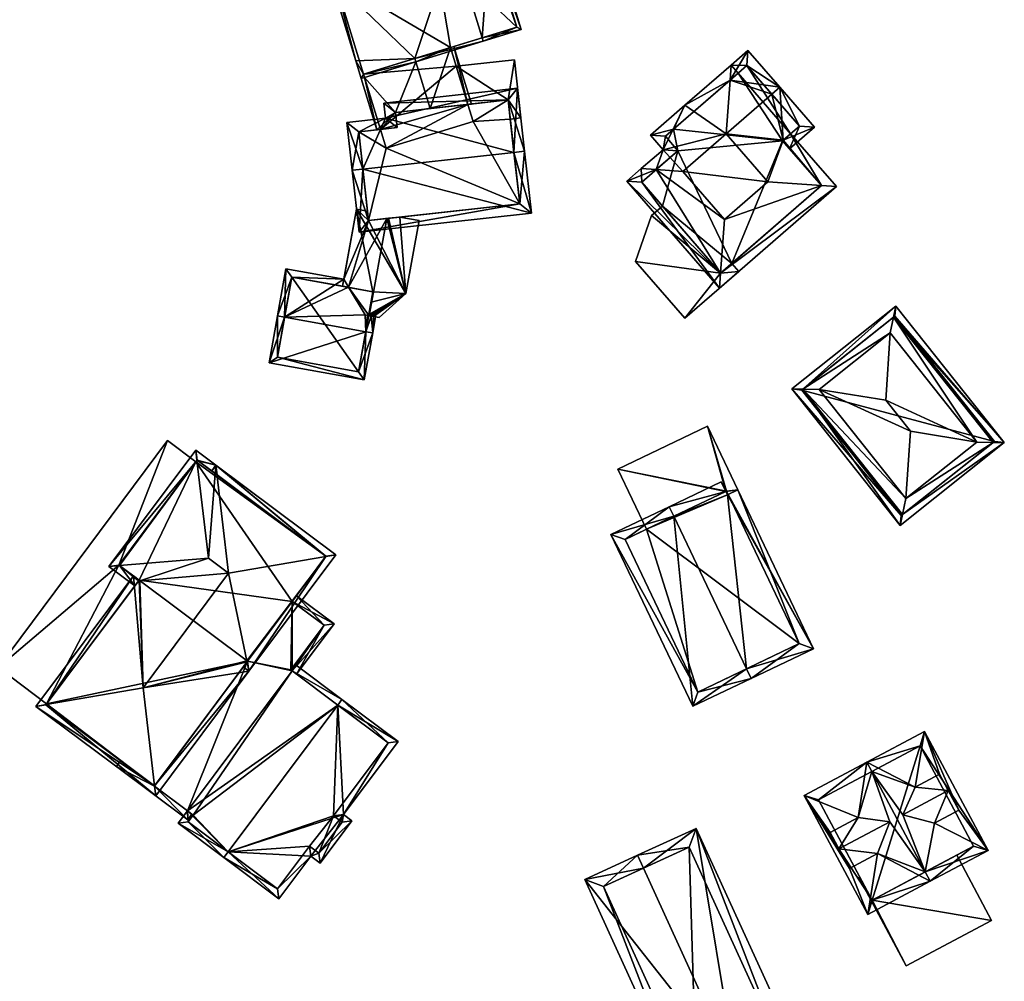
# Model space of a CAD drawing. Header units: inches. Extents: x 2685601 to 2690022, y 1235992 to 1239010.
# Tile 38 of 256: x 2685873 to 2685942, y 1237071 to 1237139. Entities that reach past the tile are written whole.
import ezdxf

# ---------------------------------------------------------------- set-up
doc = ezdxf.new("R2010")
doc.units = ezdxf.units.IN
doc.header["$MEASUREMENT"] = 0
doc.layers.add('Gebaeude Einzelhaus', color=10, linetype='Continuous')
doc.layers.add('Offenes Gebaeude', color=10, linetype='Continuous')

msp = doc.modelspace()

# ---------------------------------------------------------------- meshes
at = {"layer": 'Gebaeude Einzelhaus'}
mesh = msp.add_polyface(dxfattribs=at)
corners = [(2685900.532, 1237135.991, 460.203), (2685905.359, 1237137.206, 462.58), (2685905.286, 1237137.445, 462.58), (2685900.605, 1237135.752, 460.203), (2685903.237, 1237144.139, 462.58), (2685894.541, 1237141.74, 458.267), (2685903.164, 1237144.379, 462.58), (2685896.351, 1237135.824, 458.267), (2685896.901, 1237134.88, 458.387), (2685896.735, 1237134.568, 458.267), (2685896.974, 1237134.641, 458.387), (2685908.033, 1237138.024, 460.756), (2685905.839, 1237145.196, 460.756), (2685894.854, 1237141.574, 458.387), (2685907.72, 1237138.19, 460.92), (2685905.673, 1237144.884, 460.919), (2685907.72, 1237138.19, 452.331), (2685905.673, 1237144.884, 452.331), (2685905.673, 1237144.884, 459.216), (2685901.864, 1237143.719, 458.823), (2685901.864, 1237143.719, 452.331), (2685894.854, 1237141.574, 452.331), (2685903.414, 1237144.193, 460.563), (2685905.434, 1237144.811, 459.358), (2685905.434, 1237144.811, 452.331), (2685896.901, 1237134.88, 452.331), (2685903.047, 1237136.76, 458.889), (2685903.047, 1237136.76, 452.331)]
mesh.append_faces([[corners[k] for k in face] for face in [(11, 15, 12), (12, 15, 6), (6, 15, 4), (1, 14, 11), (11, 14, 15), (1, 2, 14), (7, 8, 9), (9, 8, 10), (7, 13, 8), (13, 6, 4), (7, 5, 13), (13, 5, 6), (3, 0, 1), (1, 0, 2), (2, 12, 4), (4, 12, 6), (1, 11, 2), (2, 11, 12), (8, 9, 10), (0, 7, 8), (8, 7, 9), (0, 5, 7), (0, 4, 5), (5, 4, 6), (0, 2, 4), (3, 1, 0), (0, 1, 2)]], dxfattribs={"color": 13})
mesh.append_faces([[corners[k] for k in face] for face in [(20, 27, 21), (21, 27, 25), (17, 16, 24), (24, 16, 20), (20, 16, 27), (16, 26, 27), (26, 2, 0), (16, 14, 26), (26, 14, 2), (8, 13, 25), (25, 13, 21), (23, 18, 24), (24, 18, 17), (22, 15, 23), (23, 15, 18), (19, 4, 22), (22, 4, 15), (21, 13, 20), (20, 13, 19), (19, 13, 4), (16, 18, 14), (14, 18, 15), (16, 17, 18)]], dxfattribs={"color": 41})
mesh = msp.add_polyface(dxfattribs=at)
corners = [(2685903.047, 1237136.76, 458.889), (2685901.616, 1237132.45, 460.203), (2685904.276, 1237132.744, 458.889), (2685900.605, 1237135.752, 460.203), (2685903.286, 1237136.833, 458.764), (2685904.529, 1237132.772, 458.764), (2685900.532, 1237135.991, 460.203), (2685896.901, 1237134.88, 458.387), (2685896.974, 1237134.641, 458.387), (2685897.84, 1237130.952, 458.267), (2685896.735, 1237134.568, 458.267), (2685899.16, 1237132.178, 459.042), (2685898.094, 1237130.98, 458.387), (2685899.278, 1237131.111, 458.947), (2685903.453, 1237135.433, 457.603), (2685903.047, 1237136.76, 452.331), (2685904.276, 1237132.744, 457.603), (2685903.453, 1237135.433, 452.331), (2685896.901, 1237134.88, 452.331), (2685898.094, 1237130.98, 452.331), (2685904.276, 1237132.744, 452.331), (2685898.498, 1237129.66, 452.331), (2685904.644, 1237131.541, 452.331)]
mesh.append_faces([[corners[k] for k in face] for face in [(10, 8, 9), (9, 8, 12), (0, 4, 2), (2, 4, 5), (3, 11, 1), (11, 12, 13), (11, 9, 12), (3, 8, 11), (11, 8, 9), (9, 8, 10), (3, 7, 8), (3, 6, 7), (3, 0, 6), (0, 2, 4), (4, 2, 5), (3, 1, 0), (0, 1, 2)]], dxfattribs={"color": 13})
mesh.append_faces([[corners[k] for k in face] for face in [(19, 20, 21), (21, 20, 22), (19, 17, 20), (19, 18, 17), (17, 18, 15), (8, 19, 12), (8, 18, 19), (8, 7, 18), (15, 14, 17), (14, 2, 16), (15, 0, 14), (14, 0, 2)]], dxfattribs={"color": 41})
mesh = msp.add_polyface(dxfattribs=at)
corners = [(2685929.231, 1237127.02, 464.2), (2685927.049, 1237130.676, 463.476), (2685926.527, 1237130.222, 464.144), (2685930.289, 1237126.945, 463.476), (2685925.445, 1237127.283, 466.793), (2685922.504, 1237130.67, 466.793), (2685929.23, 1237127.019, 464.201), (2685923.339, 1237134.948, 463.476), (2685922.848, 1237135.514, 463.476), (2685922.773, 1237134.456, 464.2), (2685919.595, 1237132.688, 463.476), (2685917.153, 1237130.568, 463.476), (2685918.043, 1237129.545, 464.787), (2685917.569, 1237128.14, 465.512), (2685916.51, 1237128.214, 464.787), (2685919.439, 1237128.009, 466.793), (2685915.485, 1237127.324, 463.476), (2685922.113, 1237120.836, 464.2), (2685922.038, 1237119.779, 463.476), (2685922.381, 1237124.621, 466.793), (2685918.791, 1237130.998, 464.201), (2685918.211, 1237130.494, 464.201), (2685919.101, 1237129.471, 465.512), (2685916.543, 1237127.249, 464.2), (2685926.483, 1237130.184, 464.2), (2685926.288, 1237133.956, 466.793), (2685924.038, 1237136.548, 463.476), (2685925.722, 1237133.465, 466.793), (2685926.975, 1237129.618, 463.476), (2685926.483, 1237130.184, 464.144), (2685928.731, 1237131.143, 463.476), (2685923.963, 1237135.49, 464.2), (2685927.674, 1237131.218, 464.143), (2685918.791, 1237130.998, 451.668), (2685923.339, 1237134.948, 451.668), (2685918.211, 1237130.494, 451.668), (2685919.101, 1237129.471, 451.668), (2685916.543, 1237127.249, 451.668), (2685918.006, 1237125.565, 461.485), (2685918.006, 1237125.565, 451.667), (2685922.113, 1237120.836, 461.485), (2685929.231, 1237127.02, 451.667), (2685922.903, 1237121.522, 461.485), (2685922.903, 1237121.522, 451.667), (2685926.483, 1237130.184, 451.668), (2685927.049, 1237130.676, 451.668), (2685922.113, 1237120.836, 451.667), (2685927.674, 1237131.218, 451.668), (2685923.963, 1237135.49, 451.668)]
mesh.append_faces([[corners[k] for k in face] for face in [(30, 32, 25), (25, 32, 27), (30, 28, 32), (32, 28, 2), (2, 28, 29), (27, 31, 25), (25, 31, 26), (26, 31, 8), (8, 31, 9), (27, 2, 25), (25, 2, 30), (30, 2, 28), (28, 2, 29), (27, 5, 2), (27, 9, 5), (9, 26, 8), (27, 25, 9), (9, 25, 26), (1, 0, 2), (2, 0, 24), (1, 3, 0), (3, 6, 0), (18, 17, 3), (3, 17, 6), (13, 23, 14), (14, 23, 16), (16, 23, 18), (18, 23, 17), (7, 9, 8), (12, 13, 14), (12, 22, 13), (11, 21, 12), (12, 21, 22), (10, 20, 11), (11, 20, 21), (10, 9, 20), (10, 8, 9), (19, 4, 15), (15, 4, 5), (17, 6, 19), (19, 6, 4), (18, 3, 17), (17, 3, 6), (6, 3, 0), (13, 19, 15), (13, 17, 19), (13, 16, 17), (17, 16, 18), (13, 14, 16), (10, 9, 8), (10, 5, 9), (10, 12, 5), (5, 12, 15), (15, 12, 13), (13, 12, 14), (10, 11, 12), (7, 8, 9), (0, 2, 6), (6, 2, 4), (4, 2, 5), (3, 1, 0), (0, 1, 2)]], dxfattribs={"color": 13})
mesh.append_faces([[corners[k] for k in face] for face in [(45, 48, 47), (45, 34, 48), (31, 7, 9), (31, 48, 7), (7, 48, 34), (27, 32, 31), (31, 32, 48), (48, 32, 47), (2, 1, 32), (32, 1, 47), (47, 1, 45), (39, 43, 46), (43, 44, 41), (44, 34, 45), (44, 33, 34), (37, 36, 39), (39, 36, 43), (43, 36, 44), (44, 36, 33), (33, 36, 35), (29, 2, 24), (29, 1, 2), (29, 44, 1), (1, 44, 45), (0, 29, 24), (0, 41, 29), (29, 41, 44), (40, 42, 17), (17, 42, 6), (6, 42, 0), (0, 42, 41), (41, 42, 43), (17, 38, 40), (38, 37, 39), (17, 23, 38), (38, 23, 37), (23, 36, 37), (13, 22, 23), (23, 22, 36), (22, 21, 36), (36, 21, 35), (20, 35, 21), (20, 33, 35), (20, 7, 33), (33, 7, 34), (20, 9, 7)]], dxfattribs={"color": 41})
mesh = msp.add_polyface(dxfattribs=at)
corners = [(2685907.115, 1237133.058, 457.603), (2685903.453, 1237135.433, 457.603), (2685904.276, 1237132.744, 457.603), (2685907.556, 1237135.888, 457.603), (2685908.01, 1237131.791, 457.603), (2685907.264, 1237131.708, 457.603), (2685907.264, 1237131.708, 452.331), (2685908.01, 1237131.791, 452.331), (2685907.556, 1237135.888, 452.331), (2685903.453, 1237135.433, 452.331), (2685907.115, 1237133.058, 452.331), (2685904.276, 1237132.744, 452.331)]
mesh.append_faces([[corners[k] for k in face] for face in [(3, 0, 4), (4, 0, 5), (3, 1, 0), (0, 1, 2)]], dxfattribs={"color": 13})
mesh.append_faces([[corners[k] for k in face] for face in [(8, 10, 9), (9, 10, 11), (8, 7, 10), (10, 7, 6), (8, 9, 3), (3, 9, 1), (3, 4, 8), (8, 4, 7), (7, 4, 6), (6, 4, 5)]], dxfattribs={"color": 41})
mesh = msp.add_polyface(dxfattribs=at)
corners = [(2685898.45, 1237131.774, 462.797), (2685907.778, 1237133.885, 462.082), (2685898.333, 1237132.84, 462.082), (2685907.525, 1237129.357, 465.068), (2685908.27, 1237129.439, 465.068), (2685896.854, 1237128.175, 465.068), (2685895.735, 1237131.474, 462.797), (2685896.109, 1237128.093, 465.068), (2685896.593, 1237123.721, 462.413), (2685908.754, 1237125.068, 462.413), (2685896.563, 1237130.811, 463.298), (2685897.255, 1237124.549, 462.866), (2685907.926, 1237125.73, 462.865), (2685907.115, 1237133.058, 462.582), (2685899.16, 1237132.178, 462.581), (2685899.278, 1237131.111, 463.298), (2685907.264, 1237131.708, 457.603), (2685907.926, 1237125.73, 452.331), (2685907.264, 1237131.708, 452.331), (2685907.115, 1237133.058, 457.603), (2685904.276, 1237132.744, 458.889), (2685901.616, 1237132.45, 460.203), (2685904.276, 1237132.744, 457.603), (2685899.16, 1237132.178, 459.042), (2685899.278, 1237131.111, 458.947), (2685898.094, 1237130.98, 458.387), (2685896.563, 1237130.811, 452.331), (2685898.094, 1237130.98, 452.331), (2685897.182, 1237125.212, 461.013), (2685897.182, 1237125.212, 461.113), (2685897.255, 1237124.549, 452.331), (2685897.255, 1237124.549, 460.795), (2685897.255, 1237124.549, 461.241), (2685899.464, 1237124.793, 461.468), (2685898.557, 1237124.693, 462.082), (2685899.464, 1237124.793, 461.568), (2685898.661, 1237124.705, 461.923), (2685898.498, 1237129.66, 452.331), (2685904.644, 1237131.541, 452.331), (2685907.115, 1237133.058, 452.331), (2685904.276, 1237132.744, 452.331)]
mesh.append_faces([[corners[k] for k in face] for face in [(15, 10, 0), (14, 15, 0), (13, 14, 2), (2, 14, 0), (1, 13, 2), (3, 13, 4), (12, 3, 4), (4, 13, 1), (9, 12, 4), (8, 11, 12), (8, 12, 9), (5, 11, 7), (10, 5, 7), (7, 11, 8), (0, 10, 6), (6, 10, 7), (5, 9, 3), (3, 9, 4), (7, 8, 5), (5, 8, 9), (5, 6, 7), (3, 0, 5), (5, 0, 6), (4, 1, 3), (3, 1, 0), (0, 1, 2)]], dxfattribs={"color": 13})
mesh.append_faces([[corners[k] for k in face] for face in [(18, 38, 39), (39, 38, 40), (37, 26, 27), (37, 30, 26), (18, 17, 38), (38, 17, 37), (37, 17, 30), (30, 33, 31), (31, 33, 36), (34, 11, 32), (33, 12, 35), (35, 12, 34), (34, 12, 11), (30, 17, 33), (33, 17, 12), (5, 29, 11), (11, 29, 32), (28, 30, 31), (28, 26, 30), (5, 10, 29), (29, 10, 28), (28, 10, 26), (26, 25, 27), (26, 10, 25), (25, 10, 24), (24, 10, 15), (24, 14, 23), (24, 15, 14), (14, 21, 23), (20, 19, 22), (14, 13, 21), (21, 13, 20), (20, 13, 19), (13, 16, 19), (16, 17, 18), (13, 12, 16), (16, 12, 17), (13, 3, 12)]], dxfattribs={"color": 41})
mesh = msp.add_polyface(dxfattribs=at)
corners = [(2685922.113, 1237120.836, 461.485), (2685916.111, 1237121.649, 461.485), (2685919.585, 1237117.65, 461.485), (2685917.233, 1237124.894, 461.485), (2685923.394, 1237120.956, 461.485), (2685922.903, 1237121.522, 461.485), (2685918.006, 1237125.565, 461.485), (2685923.394, 1237120.956, 451.667), (2685922.903, 1237121.522, 451.667), (2685917.233, 1237124.894, 451.667), (2685918.006, 1237125.565, 451.667), (2685916.111, 1237121.649, 451.667), (2685919.585, 1237117.65, 451.667), (2685922.113, 1237120.836, 451.667)]
mesh.append_faces([[corners[k] for k in face] for face in [(3, 0, 6), (0, 4, 5), (0, 2, 4), (3, 1, 0), (0, 1, 2)]], dxfattribs={"color": 13})
mesh.append_faces([[corners[k] for k in face] for face in [(10, 13, 9), (9, 13, 11), (11, 13, 12), (12, 13, 7), (7, 13, 8), (4, 2, 7), (7, 2, 12), (2, 1, 12), (12, 1, 11), (1, 3, 11), (11, 3, 9), (9, 6, 10), (9, 3, 6), (4, 7, 5), (5, 7, 8)]], dxfattribs={"color": 41})
mesh = msp.add_polyface(dxfattribs=at)
corners = [(2685891.327, 1237117.731, 462.58), (2685890.835, 1237117.819, 462.58), (2685890.24, 1237114.503, 460.756), (2685897.056, 1237116.703, 462.58), (2685896.954, 1237113.298, 460.756), (2685897.549, 1237116.614, 462.58), (2685897.808, 1237118.06, 461.711), (2685897.836, 1237118.215, 461.618), (2685897.273, 1237117.911, 461.854), (2685897.442, 1237117.808, 461.897), (2685897.173, 1237117.857, 461.896), (2685897.026, 1237117.884, 461.896), (2685895.849, 1237119.836, 460.884), (2685895.506, 1237120.405, 460.589), (2685891.43, 1237121.136, 460.589), (2685897.608, 1237117.777, 461.897), (2685897.779, 1237117.895, 461.811), (2685890.82, 1237114.906, 461.025), (2685896.55, 1237113.878, 461.026), (2685891.834, 1237120.556, 460.884), (2685897.433, 1237118.798, 460.57), (2685896.55, 1237113.878, 452.331), (2685897.564, 1237119.528, 452.331), (2685897.564, 1237119.528, 460.57), (2685895.416, 1237119.913, 460.489), (2685891.834, 1237120.556, 452.331), (2685895.416, 1237119.913, 460.589), (2685890.82, 1237114.906, 452.331)]
mesh.append_faces([[corners[k] for k in face] for face in [(19, 13, 12), (19, 14, 13), (19, 1, 14), (19, 0, 1), (5, 15, 16), (5, 9, 15), (9, 8, 6), (6, 8, 7), (5, 3, 9), (9, 3, 8), (4, 18, 5), (5, 18, 3), (0, 17, 1), (1, 17, 2), (2, 17, 4), (4, 17, 18), (9, 5, 15), (15, 5, 16), (9, 3, 5), (0, 14, 1), (0, 13, 14), (0, 12, 13), (3, 11, 0), (0, 11, 12), (9, 10, 3), (3, 10, 11), (6, 8, 9), (9, 8, 10), (6, 7, 8), (3, 4, 5), (0, 2, 3), (3, 2, 4), (0, 1, 2)]], dxfattribs={"color": 13})
mesh.append_faces([[corners[k] for k in face] for face in [(22, 21, 25), (25, 21, 27), (18, 17, 21), (21, 17, 27), (0, 19, 17), (17, 19, 27), (27, 19, 25), (22, 24, 23), (24, 19, 26), (26, 19, 12), (22, 25, 24), (24, 25, 19), (18, 8, 3), (18, 20, 8), (20, 22, 23), (18, 21, 20), (20, 21, 22)]], dxfattribs={"color": 41})
mesh = msp.add_polyface(dxfattribs=at)
corners = [(2685934.95, 1237103.806, 467.509), (2685942.135, 1237108.88, 467.15), (2685941.35, 1237108.894, 467.509), (2685934.786, 1237103.038, 467.15), (2685935.189, 1237104.931, 468.035), (2685940.2, 1237108.915, 468.035), (2685927.917, 1237112.655, 467.509), (2685927.131, 1237112.669, 467.15), (2685929.066, 1237112.634, 468.035), (2685934.48, 1237118.51, 467.15), (2685934.317, 1237117.742, 467.509), (2685934.078, 1237116.618, 468.035), (2685935.521, 1237109.69, 471.242), (2685933.778, 1237111.884, 471.242), (2685934.866, 1237103.74, 467.446), (2685934.4, 1237117.808, 467.446), (2685941.433, 1237108.96, 467.446), (2685927.834, 1237112.589, 467.447), (2685934.4, 1237117.808, 455.756), (2685941.433, 1237108.96, 455.756), (2685927.834, 1237112.589, 455.756), (2685934.866, 1237103.74, 455.756)]
mesh.append_faces([[corners[k] for k in face] for face in [(17, 14, 7), (6, 17, 7), (10, 6, 9), (15, 10, 9), (9, 6, 7), (0, 2, 1), (1, 2, 16), (16, 15, 1), (1, 15, 9), (14, 0, 3), (7, 14, 3), (3, 0, 1), (12, 5, 13), (13, 5, 11), (11, 8, 13), (12, 4, 5), (8, 12, 13), (8, 4, 12), (9, 6, 10), (10, 6, 11), (11, 6, 8), (9, 7, 6), (1, 10, 2), (2, 10, 5), (5, 10, 11), (1, 9, 10), (6, 4, 8), (6, 0, 4), (6, 3, 0), (6, 7, 3), (0, 2, 4), (4, 2, 5), (3, 1, 0), (0, 1, 2)]], dxfattribs={"color": 13})
mesh.append_faces([[corners[k] for k in face] for face in [(19, 21, 20), (19, 20, 18), (0, 21, 19), (0, 19, 2), (14, 21, 0), (2, 19, 16), (20, 21, 14), (17, 20, 14), (6, 20, 17), (18, 20, 10), (10, 20, 6), (15, 18, 10), (19, 18, 16), (16, 18, 15)]], dxfattribs={"color": 41})
mesh = msp.add_polyface(dxfattribs=at)
corners = [(2685922.477, 1237105.433, 464.516), (2685921.185, 1237110.034, 464.516), (2685914.854, 1237107.016, 464.516), (2685923.325, 1237105.543, 464.516), (2685916.879, 1237102.766, 464.516), (2685922.592, 1237105.193, 464.516), (2685914.854, 1237107.016, 455.717), (2685921.185, 1237110.034, 455.717), (2685916.879, 1237102.766, 455.717), (2685922.648, 1237105.22, 464.49), (2685923.325, 1237105.543, 464.185), (2685922.648, 1237105.22, 455.717), (2685923.325, 1237105.543, 455.717), (2685922.534, 1237105.46, 455.717)]
mesh.append_faces([[corners[k] for k in face] for face in [(3, 0, 5), (0, 2, 4), (3, 1, 0), (0, 1, 2)]], dxfattribs={"color": 13})
mesh.append_faces([[corners[k] for k in face] for face in [(6, 13, 8), (13, 12, 11), (6, 7, 13), (13, 7, 12), (10, 1, 3), (10, 7, 1), (10, 12, 7), (10, 11, 12), (10, 9, 11), (10, 3, 9), (9, 3, 5), (6, 8, 2), (2, 8, 4), (2, 1, 6), (6, 1, 7)]], dxfattribs={"color": 41})
mesh = msp.add_polyface(dxfattribs=at)
corners = [(2685879.629, 1237100.239, 461.653), (2685883.072, 1237109.022, 461.653), (2685871.105, 1237093.002, 461.653), (2685885.073, 1237107.527, 461.653), (2685874.532, 1237090.442, 461.653), (2685881.055, 1237099.174, 461.653), (2685871.105, 1237093.002, 453.231), (2685883.072, 1237109.022, 453.231), (2685874.532, 1237090.442, 453.231), (2685885.073, 1237107.527, 453.231), (2685879.629, 1237100.239, 453.231), (2685881.055, 1237099.174, 453.231)]
mesh.append_faces([[corners[k] for k in face] for face in [(0, 4, 5), (0, 2, 4), (3, 1, 0), (0, 1, 2)]], dxfattribs={"color": 13})
mesh.append_faces([[corners[k] for k in face] for face in [(10, 7, 9), (10, 6, 7), (11, 8, 10), (10, 8, 6), (7, 3, 9), (7, 1, 3), (6, 8, 2), (2, 8, 4), (2, 1, 6), (6, 1, 7)]], dxfattribs={"color": 41})
mesh = msp.add_polyface(dxfattribs=at)
corners = [(2685879.681, 1237100.2, 466.739), (2685878.929, 1237100.138, 466.562), (2685880.756, 1237098.773, 466.562), (2685881.021, 1237099.128, 466.719), (2685881.107, 1237099.135, 466.739), (2685885.96, 1237100.719, 468.221), (2685887.381, 1237099.659, 468.221), (2685888.681, 1237093.404, 466.719), (2685888.417, 1237093.05, 466.562), (2685888.818, 1237092.75, 466.562), (2685885.145, 1237107.624, 466.719), (2685885.06, 1237108.345, 466.562), (2685894.233, 1237100.835, 466.719), (2685894.949, 1237100.958, 466.562), (2685888.716, 1237093.451, 466.719), (2685888.664, 1237093.489, 466.74), (2685886.486, 1237107.279, 466.562), (2685879.629, 1237100.239, 466.719), (2685894.249, 1237100.857, 466.711), (2685886.566, 1237106.595, 466.711), (2685885.161, 1237107.645, 466.711), (2685885.161, 1237107.645, 453.231), (2685894.249, 1237100.857, 453.231), (2685885.073, 1237107.527, 461.653), (2685885.073, 1237107.527, 453.231), (2685879.629, 1237100.239, 461.653), (2685881.055, 1237099.174, 461.653), (2685881.055, 1237099.174, 466.719), (2685891.873, 1237097.676, 464.073), (2685888.716, 1237093.451, 464.073), (2685891.873, 1237097.676, 453.231), (2685881.055, 1237099.174, 453.231), (2685879.629, 1237100.239, 453.231), (2685888.716, 1237093.451, 453.231)]
mesh.append_faces([[corners[k] for k in face] for face in [(16, 20, 11), (11, 20, 10), (16, 19, 20), (16, 18, 19), (16, 13, 18), (18, 13, 12), (9, 12, 13), (7, 14, 9), (9, 14, 12), (1, 17, 0), (11, 10, 1), (1, 10, 17), (2, 0, 3), (3, 0, 4), (2, 1, 0), (8, 7, 9), (16, 12, 13), (16, 6, 12), (16, 5, 6), (16, 10, 5), (16, 11, 10), (14, 12, 15), (15, 12, 6), (7, 9, 14), (14, 9, 12), (12, 9, 13), (10, 0, 5), (11, 1, 10), (10, 1, 0), (7, 8, 9), (0, 4, 5), (5, 4, 6), (0, 3, 4), (0, 2, 3), (0, 1, 2)]], dxfattribs={"color": 13})
mesh.append_faces([[corners[k] for k in face] for face in [(31, 30, 33), (31, 24, 30), (30, 24, 22), (22, 24, 21), (31, 32, 24), (22, 28, 30), (28, 14, 29), (28, 12, 14), (22, 18, 28), (28, 18, 12), (0, 27, 4), (0, 26, 27), (0, 25, 26), (0, 17, 25), (17, 23, 25), (23, 21, 24), (23, 20, 21), (17, 10, 23), (23, 10, 20), (21, 19, 22), (22, 19, 18), (21, 20, 19)]], dxfattribs={"color": 41})
mesh = msp.add_polyface(dxfattribs=at)
corners = [(2685882.154, 1237084.666, 466.719), (2685882.239, 1237083.945, 466.562), (2685888.818, 1237092.75, 466.562), (2685881.339, 1237091.571, 468.221), (2685888.681, 1237093.404, 466.719), (2685888.664, 1237093.489, 466.74), (2685888.716, 1237093.451, 466.719), (2685887.381, 1237099.659, 468.221), (2685873.778, 1237090.268, 466.562), (2685874.495, 1237090.392, 466.719), (2685880.655, 1237099.473, 466.562), (2685881.107, 1237099.135, 466.739), (2685881.055, 1237099.174, 466.719), (2685886.486, 1237107.279, 466.562), (2685886.187, 1237106.879, 466.562), (2685886.566, 1237106.595, 466.711), (2685874.478, 1237090.369, 466.711), (2685882.138, 1237084.645, 466.711), (2685881.021, 1237099.128, 466.719), (2685874.532, 1237090.442, 461.653), (2685874.478, 1237090.369, 453.231), (2685881.055, 1237099.174, 461.653), (2685874.532, 1237090.442, 453.231), (2685882.139, 1237084.646, 464.073), (2685882.138, 1237084.645, 453.231), (2685888.716, 1237093.451, 464.073), (2685888.716, 1237093.451, 453.231), (2685881.055, 1237099.174, 453.231)]
mesh.append_faces([[corners[k] for k in face] for face in [(18, 10, 12), (18, 9, 10), (10, 9, 8), (13, 15, 14), (1, 17, 0), (8, 16, 1), (1, 16, 17), (8, 9, 16), (4, 2, 0), (0, 2, 1), (13, 14, 15), (10, 3, 12), (12, 3, 11), (11, 3, 7), (10, 9, 3), (10, 8, 9), (8, 0, 9), (9, 0, 3), (8, 1, 0), (3, 5, 7), (3, 4, 5), (5, 4, 6), (0, 2, 3), (3, 2, 4), (0, 1, 2)]], dxfattribs={"color": 13})
mesh.append_faces([[corners[k] for k in face] for face in [(24, 22, 26), (26, 22, 27), (24, 20, 22), (4, 25, 6), (4, 23, 25), (4, 0, 23), (23, 0, 17), (23, 20, 24), (23, 16, 20), (23, 17, 16), (20, 19, 22), (19, 18, 21), (21, 18, 12), (19, 9, 18), (20, 16, 19), (19, 16, 9)]], dxfattribs={"color": 41})
mesh = msp.add_polyface(dxfattribs=at)
corners = [(2685918.8, 1237103.681, 466.175), (2685914.364, 1237102.398, 464.185), (2685920.141, 1237090.274, 464.185), (2685918.478, 1237104.358, 466.175), (2685923.933, 1237092.912, 466.175), (2685924.255, 1237092.235, 466.175), (2685922.648, 1237105.22, 464.49), (2685928.666, 1237094.336, 464.185), (2685923.325, 1237105.543, 464.185), (2685922.592, 1237105.193, 464.516), (2685922.477, 1237105.433, 464.516), (2685922.154, 1237106.11, 464.516), (2685915.364, 1237102.044, 464.513), (2685920.496, 1237091.274, 464.513), (2685927.666, 1237094.691, 464.49), (2685922.648, 1237105.22, 455.717), (2685927.666, 1237094.691, 455.717), (2685916.879, 1237102.766, 464.516), (2685916.879, 1237102.766, 455.717), (2685915.364, 1237102.044, 455.717), (2685920.496, 1237091.274, 455.717), (2685922.534, 1237105.46, 455.717)]
mesh.append_faces([[corners[k] for k in face] for face in [(0, 3, 10), (10, 3, 11), (5, 14, 7), (7, 14, 8), (8, 14, 6), (5, 4, 14), (1, 13, 2), (2, 13, 5), (5, 13, 4), (3, 12, 1), (1, 12, 13), (3, 0, 12), (0, 10, 3), (3, 10, 11), (4, 9, 0), (0, 9, 10), (5, 7, 4), (4, 7, 9), (9, 7, 6), (6, 7, 8), (0, 2, 4), (4, 2, 5), (3, 1, 0), (0, 1, 2)]], dxfattribs={"color": 13})
mesh.append_faces([[corners[k] for k in face] for face in [(16, 18, 15), (15, 18, 21), (16, 20, 18), (18, 20, 19), (14, 20, 16), (14, 13, 20), (14, 4, 13), (13, 12, 20), (20, 12, 19), (17, 0, 10), (19, 12, 18), (18, 12, 17), (17, 12, 0), (6, 14, 15), (15, 14, 16)]], dxfattribs={"color": 41})
mesh = msp.add_polyface(dxfattribs=at)
corners = [(2685883.819, 1237082.013, 464.737), (2685887.046, 1237079.603, 467.89), (2685887.345, 1237080.003, 467.89), (2685884.48, 1237082.897, 464.737), (2685895.083, 1237090.359, 467.89), (2685891.856, 1237092.77, 464.737), (2685895.383, 1237090.76, 467.89), (2685892.155, 1237093.171, 464.737), (2685884.519, 1237082.114, 465.129), (2685884.88, 1237082.598, 465.128), (2685884.48, 1237082.897, 464.073), (2685884.495, 1237082.26, 464.073), (2685884.795, 1237082.662, 464.073), (2685882.139, 1237084.646, 464.073), (2685879.458, 1237086.024, 464.073), (2685888.716, 1237093.451, 464.073), (2685891.856, 1237092.77, 464.073), (2685894.829, 1237096.093, 464.073), (2685892.171, 1237092.535, 464.073), (2685891.873, 1237097.676, 464.073), (2685892.173, 1237098.077, 464.073), (2685879.757, 1237086.424, 464.073), (2685891.77, 1237092.834, 464.073), (2685894.129, 1237095.991, 464.073), (2685887.345, 1237080.002, 467.89), (2685887.045, 1237079.601, 467.89), (2685890.935, 1237076.695, 464.07), (2685893.181, 1237079.703, 464.07), (2685895.494, 1237082.631, 463.992), (2685893.853, 1237079.2, 463.41), (2685896.085, 1237082.189, 463.41), (2685899.351, 1237087.795, 463.992), (2685890.834, 1237077.395, 464.463), (2685893.08, 1237080.403, 464.464), (2685893.751, 1237079.9, 463.804), (2685895.385, 1237082.088, 463.805), (2685894.794, 1237082.53, 464.386), (2685898.651, 1237087.694, 464.386), (2685895.083, 1237090.359, 453.231), (2685891.856, 1237092.77, 453.231), (2685884.48, 1237082.897, 453.231), (2685884.88, 1237082.598, 453.231), (2685884.519, 1237082.114, 453.231), (2685887.345, 1237080.003, 453.231), (2685891.77, 1237092.834, 453.231), (2685894.129, 1237095.991, 453.231), (2685891.873, 1237097.676, 453.231), (2685882.138, 1237084.645, 453.231), (2685888.716, 1237093.451, 453.231), (2685887.345, 1237080.002, 453.231), (2685890.834, 1237077.395, 453.231), (2685893.08, 1237080.403, 453.231), (2685893.751, 1237079.9, 453.231), (2685895.385, 1237082.088, 453.231), (2685894.794, 1237082.53, 453.231), (2685898.651, 1237087.694, 453.231)]
mesh.append_faces([[corners[k] for k in face] for face in [(24, 25, 1), (28, 37, 31), (31, 37, 6), (6, 37, 4), (28, 36, 37), (30, 35, 28), (28, 35, 36), (27, 34, 29), (29, 34, 30), (30, 34, 35), (27, 33, 34), (24, 32, 25), (25, 32, 26), (26, 32, 27), (27, 32, 33), (4, 31, 6), (24, 28, 4), (4, 28, 31), (28, 29, 30), (24, 27, 28), (28, 27, 29), (24, 26, 27), (1, 25, 24), (24, 25, 26), (13, 14, 21), (10, 11, 13), (13, 11, 14), (10, 12, 11), (16, 23, 18), (18, 23, 17), (17, 23, 20), (20, 23, 19), (16, 22, 23), (14, 13, 21), (19, 17, 20), (15, 16, 19), (19, 16, 17), (17, 16, 18), (13, 10, 15), (15, 10, 16), (14, 11, 13), (13, 11, 10), (10, 11, 12), (4, 5, 6), (6, 5, 7), (0, 8, 1), (1, 8, 2), (0, 3, 8), (8, 3, 9), (5, 6, 7), (3, 4, 5), (5, 4, 6), (0, 2, 3), (3, 2, 4), (0, 1, 2)]], dxfattribs={"color": 13})
mesh.append_faces([[corners[k] for k in face] for face in [(49, 51, 50), (38, 54, 49), (49, 54, 51), (51, 54, 52), (52, 54, 53), (38, 55, 54), (4, 37, 38), (38, 37, 55), (37, 36, 55), (55, 36, 54), (36, 35, 54), (54, 35, 53), (35, 34, 53), (53, 34, 52), (34, 51, 52), (34, 33, 51), (33, 32, 51), (51, 32, 50), (49, 32, 24), (49, 50, 32), (48, 40, 47), (48, 39, 40), (48, 44, 39), (48, 46, 44), (44, 46, 45), (40, 13, 47), (40, 10, 13), (19, 23, 46), (46, 23, 45), (23, 22, 45), (45, 22, 44), (16, 39, 22), (22, 39, 44), (38, 41, 39), (39, 41, 40), (38, 43, 41), (41, 43, 42), (42, 43, 8), (8, 43, 2), (8, 9, 42), (42, 9, 41), (10, 9, 3), (10, 41, 9), (10, 40, 41), (3, 5, 10), (10, 5, 16), (16, 38, 39), (16, 4, 38), (16, 5, 4)]], dxfattribs={"color": 41})
mesh = msp.add_polyface(dxfattribs=at)
corners = [(2685935.838, 1237084.572, 467.457), (2685936.5, 1237088.504, 465.533), (2685932.426, 1237086.334, 469.182), (2685938.916, 1237082.931, 465.92), (2685940.984, 1237080.091, 465.533), (2685937.555, 1237085.488, 465.918), (2685932.779, 1237085.671, 469.182), (2685934.975, 1237082.62, 468.785), (2685936.556, 1237078.583, 469.182), (2685936.909, 1237077.92, 469.182), (2685937.2, 1237082.017, 467.457), (2685933.188, 1237079.878, 467.457), (2685932.498, 1237075.57, 465.533), (2685931.204, 1237078.821, 465.816), (2685928.015, 1237083.983, 465.533), (2685934.05, 1237082.127, 468.785), (2685931.826, 1237082.433, 467.457), (2685929.843, 1237081.376, 465.816), (2685938.174, 1237084.325, 468.785), (2685938.916, 1237082.931, 467.457), (2685930.461, 1237080.215, 468.785), (2685931.204, 1237078.821, 467.457), (2685937.555, 1237085.488, 467.457), (2685929.843, 1237081.376, 467.457), (2685936.191, 1237087.489, 466.126), (2685939.969, 1237080.4, 466.126), (2685929.03, 1237083.674, 466.081), (2685932.806, 1237076.585, 466.08), (2685938.783, 1237079.769, 462.473), (2685939.969, 1237080.4, 456.693), (2685932.806, 1237076.585, 456.693), (2685938.783, 1237079.769, 462.573), (2685932.806, 1237076.585, 462.573), (2685932.806, 1237076.585, 462.473), (2685936.191, 1237087.489, 456.693), (2685929.03, 1237083.674, 456.693), (2685931.932, 1237078.225, 462.778), (2685931.932, 1237078.225, 462.878)]
mesh.append_faces([[corners[k] for k in face] for face in [(9, 27, 8), (8, 25, 9), (12, 27, 9), (26, 27, 14), (14, 27, 12), (6, 26, 2), (24, 6, 2), (2, 26, 14), (1, 24, 2), (25, 24, 4), (9, 25, 4), (4, 24, 1), (23, 20, 16), (16, 20, 15), (22, 0, 18), (18, 0, 7), (20, 11, 15), (20, 21, 11), (19, 18, 10), (10, 18, 7), (16, 14, 17), (17, 14, 13), (16, 2, 14), (15, 6, 16), (16, 6, 2), (11, 8, 15), (15, 8, 6), (11, 9, 8), (12, 11, 13), (12, 13, 14), (11, 12, 9), (10, 4, 3), (7, 8, 10), (10, 8, 4), (4, 8, 9), (0, 6, 7), (7, 6, 8), (0, 2, 6), (1, 0, 5), (3, 1, 5), (1, 3, 4), (0, 1, 2)]], dxfattribs={"color": 13})
mesh.append_faces([[corners[k] for k in face] for face in [(29, 30, 34), (34, 30, 35), (27, 37, 32), (36, 30, 33), (36, 35, 30), (27, 26, 37), (37, 26, 36), (36, 26, 35), (26, 34, 35), (6, 24, 26), (26, 24, 34), (24, 25, 34), (34, 25, 29), (30, 28, 33), (31, 27, 32), (31, 8, 27), (28, 25, 31), (31, 25, 8), (30, 29, 28), (28, 29, 25), (17, 23, 16), (22, 5, 0), (3, 22, 19), (19, 22, 18), (3, 5, 22), (10, 3, 19), (13, 11, 21), (23, 21, 20), (17, 13, 23), (23, 13, 21)]], dxfattribs={"color": 41})
mesh = msp.add_polyface(dxfattribs=at)
corners = [(2685916.657, 1237078.846, 466.581), (2685916.241, 1237079.755, 466.581), (2685912.514, 1237078.048, 464.59), (2685923.235, 1237064.48, 466.581), (2685919.925, 1237061.864, 464.59), (2685923.651, 1237063.571, 466.581), (2685927.79, 1237065.466, 464.423), (2685920.379, 1237081.649, 464.423), (2685920.418, 1237063.19, 465.076), (2685913.839, 1237077.555, 465.075), (2685926.465, 1237065.959, 464.897), (2685919.886, 1237080.324, 464.897), (2685920.418, 1237063.19, 455.861), (2685926.465, 1237065.959, 455.861), (2685919.886, 1237080.324, 455.861), (2685913.839, 1237077.555, 455.861)]
mesh.append_faces([[corners[k] for k in face] for face in [(0, 9, 1), (11, 0, 1), (1, 9, 2), (10, 11, 7), (7, 11, 1), (6, 10, 7), (5, 8, 3), (3, 10, 5), (5, 10, 6), (9, 8, 4), (2, 9, 4), (4, 8, 5), (3, 7, 0), (0, 7, 1), (5, 6, 3), (3, 6, 7), (3, 4, 5), (0, 2, 3), (3, 2, 4), (0, 1, 2)]], dxfattribs={"color": 13})
mesh.append_faces([[corners[k] for k in face] for face in [(13, 12, 14), (14, 12, 15), (8, 9, 12), (12, 9, 15), (0, 11, 9), (9, 11, 15), (15, 11, 14), (11, 10, 14), (14, 10, 13), (10, 12, 13), (10, 8, 12), (10, 3, 8)]], dxfattribs={"color": 41})
at = {"layer": 'Offenes Gebaeude'}
mesh = msp.add_polyface(dxfattribs=at)
corners = [(2685895.506, 1237120.405, 460.589), (2685895.416, 1237119.913, 460.589), (2685895.849, 1237119.836, 460.884), (2685897.299, 1237117.834, 462.082), (2685897.026, 1237117.884, 461.896), (2685898.557, 1237124.693, 462.082), (2685897.255, 1237124.549, 461.241), (2685896.413, 1237125.353, 460.589), (2685897.182, 1237125.212, 461.113), (2685899.879, 1237119.39, 460.756), (2685900.824, 1237124.544, 460.756), (2685899.464, 1237124.793, 461.568), (2685897.608, 1237117.777, 461.897), (2685897.996, 1237117.706, 461.665), (2685897.996, 1237117.706, 461.565), (2685897.442, 1237117.808, 461.897), (2685897.173, 1237117.857, 461.896), (2685897.299, 1237117.834, 461.982), (2685899.879, 1237119.39, 460.656), (2685900.824, 1237124.544, 460.656), (2685899.464, 1237124.793, 461.468), (2685897.182, 1237125.212, 461.013), (2685896.413, 1237125.353, 460.489), (2685895.416, 1237119.913, 460.489), (2685897.273, 1237117.911, 461.854), (2685897.433, 1237118.798, 460.57), (2685897.564, 1237119.528, 460.57), (2685898.661, 1237124.705, 461.923), (2685897.255, 1237124.549, 460.795)]
mesh.append_faces([[corners[k] for k in face] for face in [(9, 12, 13), (9, 3, 12), (9, 5, 3), (9, 11, 5), (9, 10, 11), (0, 6, 7), (7, 6, 8), (0, 2, 6), (6, 2, 5), (5, 2, 3), (3, 2, 4), (0, 1, 2)]], dxfattribs={"color": 13})
mesh.append_faces([[corners[k] for k in face] for face in [(22, 28, 18), (18, 28, 27), (22, 21, 28), (27, 20, 18), (18, 20, 19), (15, 18, 14), (15, 17, 18), (22, 26, 23), (22, 18, 26), (26, 18, 25), (24, 17, 16), (24, 18, 17), (24, 25, 18), (22, 0, 7), (22, 23, 0), (0, 23, 1), (22, 7, 21), (21, 7, 8), (19, 20, 10), (10, 20, 11), (10, 9, 19), (19, 9, 18), (9, 14, 18), (9, 13, 14), (15, 3, 17), (17, 3, 16), (16, 3, 4), (15, 12, 3), (15, 14, 12), (12, 14, 13)]], dxfattribs={"color": 41})
mesh = msp.add_polyface(dxfattribs=at)
corners = [(2685932.806, 1237076.585, 462.573), (2685935.203, 1237071.946, 461.717), (2685941.238, 1237075.161, 461.717), (2685931.874, 1237078.194, 462.878), (2685938.783, 1237079.769, 462.573), (2685931.932, 1237078.225, 462.878), (2685941.238, 1237075.161, 461.617), (2685935.203, 1237071.946, 461.617), (2685938.783, 1237079.769, 462.473), (2685931.874, 1237078.194, 462.778), (2685931.932, 1237078.225, 462.778), (2685932.806, 1237076.585, 462.473)]
mesh.append_faces([[corners[k] for k in face] for face in [(3, 0, 5), (0, 2, 4), (3, 1, 0), (0, 1, 2)]], dxfattribs={"color": 13})
mesh.append_faces([[corners[k] for k in face] for face in [(6, 11, 8), (11, 9, 10), (6, 7, 11), (11, 7, 9), (1, 9, 7), (1, 3, 9), (3, 5, 9), (9, 5, 10), (6, 8, 2), (2, 8, 4), (2, 1, 6), (6, 1, 7)]], dxfattribs={"color": 41})

doc.saveas('drawing.dxf')
